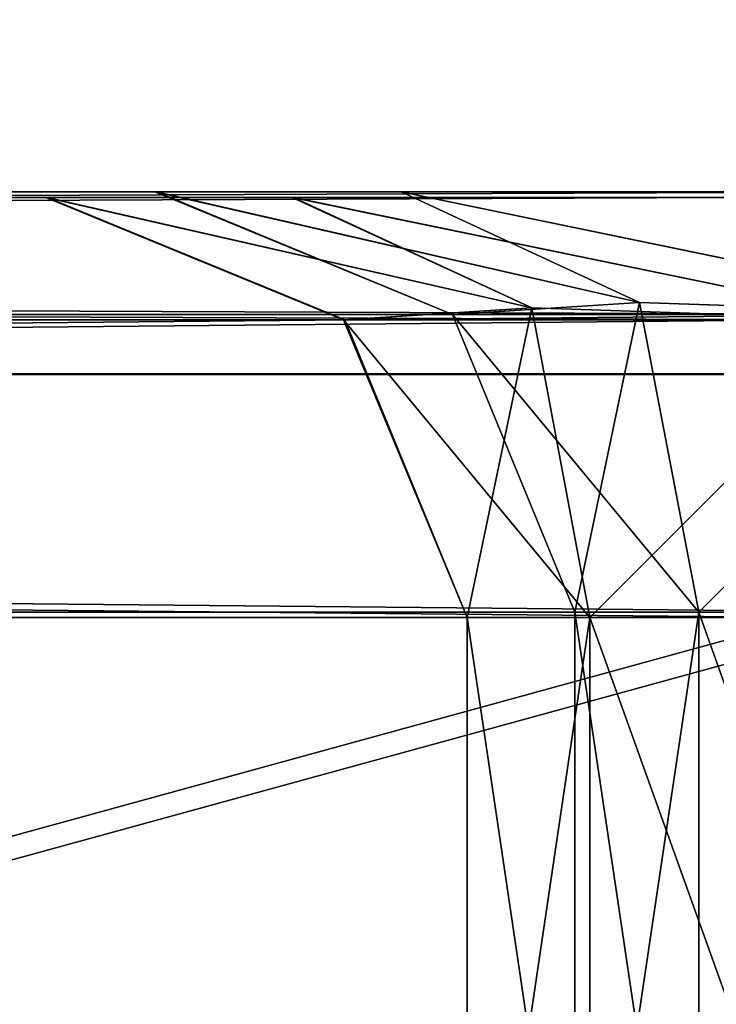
# Model space of a CAD drawing. Extents: x 0 to 48.8, y 0 to 26.9.
# Tile 147 of 256: x 2.8282 to 2.88, y 2.9181 to 2.9912. Entities that reach past the tile are written whole.
import ezdxf

# ---------------------------------------------------------------- set-up
doc = ezdxf.new("R2010")
doc.units = 0
doc.header["$MEASUREMENT"] = 0
doc.layers.get('0').update_dxf_attribs({"linetype": 'CONTINUOUS'})
for name, color, linetype in [('DOOR_FACE_LT', 251, 'CONTINUOUS'), ('DRAWER_LOWER_-_LT', 251, 'CONTINUOUS'), ('DRAWER_LOWER_FACE', 251, 'CONTINUOUS'), ('DRAWER_UPPER_-_LT', 251, 'CONTINUOUS'), ('DRAWER_UPPER_FACE', 251, 'CONTINUOUS')]:
    doc.layers.add(name, color=color, linetype=linetype)

# ---------------------------------------------------------------- blocks, each defined once
blk = doc.blocks.new('T48IT100NP_TRADECAD_DXF')
at = {"layer": 'DOOR_FACE_LT', "color": 0}
for p, q in [((2.8948, 2.9784, 83.8477), (0.5615, 2.9784, 83.8477)), ((0.5615, 2.9784, 34.5161), (2.8948, 2.9784, 34.5161)), ((0.5615, 2.9784, 34.5161), (2.8948, 2.9784, 34.5161)), ((2.8948, 2.9784, 83.8477), (0.5615, 2.9784, 83.8477)), ((2.8566, 2.9784, 36.803), (2.8383, 2.9784, 36.8471)), ((2.8383, 2.9784, 36.8471), (2.8384, 2.9784, 81.5167)), ((2.8604, 2.9693, 36.8471), (2.8383, 2.9784, 36.8471)), ((2.8566, 2.9784, 36.803), (2.8383, 2.9784, 36.8471)), ((2.8383, 2.9784, 36.8471), (2.8384, 2.9784, 81.5167)), ((2.8604, 2.9693, 36.8471), (2.8383, 2.9784, 36.8471)), ((2.8384, 2.9784, 81.5167), (2.8566, 2.9784, 81.5608)), ((2.8384, 2.9784, 81.5167), (2.8566, 2.9784, 81.5608)), ((2.8384, 2.9784, 81.5167), (2.8604, 2.9693, 81.5167)), ((2.8384, 2.9784, 81.5167), (2.8604, 2.9693, 81.5167)), ((2.9008, 2.9784, 36.7847), (2.8566, 2.9784, 36.803)), ((2.8566, 2.9784, 81.5608), (2.9008, 2.9784, 81.5792)), ((2.8743, 2.9702, 81.5431), (2.8566, 2.9784, 81.5608)), ((2.8743, 2.9702, 36.8207), (2.8566, 2.9784, 36.803)), ((2.9008, 2.9784, 36.7847), (2.8566, 2.9784, 36.803)), ((2.8566, 2.9784, 81.5608), (2.9008, 2.9784, 81.5792)), ((2.8743, 2.9702, 81.5431), (2.8566, 2.9784, 81.5608)), ((2.8743, 2.9702, 36.8207), (2.8566, 2.9784, 36.803)), ((2.8604, 2.9693, 81.5167), (2.8743, 2.9702, 81.5431)), ((2.8604, 2.9693, 81.5167), (2.8743, 2.9702, 81.5431)), ((2.8604, 2.9693, 36.8471), (2.8743, 2.9702, 36.8207)), ((2.8604, 2.9693, 36.8471), (2.8743, 2.9702, 36.8207)), ((2.9007, 2.9693, 36.8067), (2.8743, 2.9702, 36.8207)), ((2.8787, 2.9472, 81.5388), (2.8743, 2.9702, 81.5431)), ((2.8787, 2.9472, 81.5388), (2.8743, 2.9702, 81.5431)), ((2.9008, 2.9693, 81.5571), (2.8743, 2.9702, 81.5431)), ((2.9008, 2.9693, 81.5571), (2.8743, 2.9702, 81.5431)), ((2.8787, 2.9472, 36.825), (2.8743, 2.9702, 36.8207)), ((2.9007, 2.9693, 36.8067), (2.8743, 2.9702, 36.8207)), ((2.8787, 2.9472, 36.825), (2.8743, 2.9702, 36.8207)), ((0.5615, 2.9693, 34.494), (2.8948, 2.9693, 34.494)), ((0.5615, 2.9693, 83.8698), (2.8948, 2.9693, 83.8698)), ((0.5615, 2.9693, 34.494), (2.8948, 2.9693, 34.494)), ((0.5615, 2.9693, 83.8698), (2.8948, 2.9693, 83.8698)), ((2.8695, 2.9472, 81.5167), (2.8604, 2.9693, 81.5167)), ((2.8604, 2.9693, 81.5167), (2.8604, 2.9693, 36.8471)), ((2.8604, 2.9693, 36.8471), (2.8695, 2.9472, 36.8471)), ((2.8695, 2.9472, 81.5167), (2.8604, 2.9693, 81.5167)), ((2.8604, 2.9693, 36.8471), (2.8695, 2.9472, 36.8471)), ((2.8604, 2.9693, 81.5167), (2.8604, 2.9693, 36.8471)), ((0.5615, 2.9472, 83.8789), (2.8948, 2.9472, 83.8789)), ((0.5615, 2.9472, 83.8789), (2.8948, 2.9472, 83.8789)), ((0.5615, 2.9472, 34.4848), (2.8948, 2.9472, 34.4848)), ((0.5615, 2.9472, 34.4848), (2.8948, 2.9472, 34.4848)), ((2.8695, 2.8853, 81.5167), (2.8695, 2.9472, 81.5167)), ((2.8695, 2.9472, 81.5167), (2.8695, 2.9472, 36.8471)), ((2.8695, 2.9472, 36.8471), (2.8695, 2.8853, 36.8471)), ((2.8695, 2.9472, 81.5167), (2.8695, 2.9472, 36.8471)), ((2.8695, 2.9472, 81.5167), (2.8787, 2.9472, 81.5388)), ((2.8787, 2.9472, 36.825), (2.8695, 2.9472, 36.8471)), ((2.8695, 2.9472, 81.5167), (2.8787, 2.9472, 81.5388)), ((2.8695, 2.8853, 81.5167), (2.8695, 2.9472, 81.5167)), ((2.8695, 2.9472, 36.8471), (2.8695, 2.8853, 36.8471)), ((2.8787, 2.9472, 36.825), (2.8695, 2.9472, 36.8471)), ((2.9008, 2.9472, 81.5479), (2.8787, 2.9472, 81.5388)), ((2.8787, 2.9472, 81.5388), (2.8787, 2.8853, 81.5388)), ((2.8787, 2.8853, 36.825), (2.8787, 2.9472, 36.825)), ((2.8787, 2.9472, 36.825), (2.9008, 2.9472, 36.8159)), ((2.9008, 2.9472, 81.5479), (2.8787, 2.9472, 81.5388)), ((2.8787, 2.9472, 36.825), (2.9008, 2.9472, 36.8159)), ((2.8787, 2.9472, 81.5388), (2.8787, 2.8853, 81.5388)), ((2.8787, 2.8853, 36.825), (2.8787, 2.9472, 36.825))]:
    blk.add_line(p, q, dxfattribs=at)
at = {"layer": 'DRAWER_LOWER_-_LT', "color": 0}
for p, q in [((23.6523, 2.9641, 7.6722), (1.2026, 2.9649, 7.6721)), ((23.6523, 2.9641, 7.6722), (1.2026, 2.9649, 7.6721)), ((1.2027, 2.9649, 23.7314), (23.6523, 2.9649, 23.7366)), ((1.2027, 2.9649, 23.7314), (23.6523, 2.9649, 23.7366))]:
    blk.add_line(p, q, dxfattribs=at)
at = {"layer": 'DRAWER_LOWER_FACE', "color": 0}
for p, q in [((2.8868, 2.978, 23.7304), (0.5617, 2.978, 23.7304)), ((0.5617, 2.978, 4.0406), (2.8868, 2.978, 4.0406)), ((0.5617, 2.978, 4.0406), (2.8868, 2.978, 4.0406)), ((2.8868, 2.978, 23.7304), (0.5617, 2.978, 23.7304)), ((2.8485, 2.978, 6.3275), (2.8302, 2.978, 6.3716)), ((2.8302, 2.978, 6.3716), (2.8303, 2.978, 21.3994)), ((2.8523, 2.9689, 6.3716), (2.8302, 2.978, 6.3716)), ((2.8485, 2.978, 6.3275), (2.8302, 2.978, 6.3716)), ((2.8302, 2.978, 6.3716), (2.8303, 2.978, 21.3994)), ((2.8523, 2.9689, 6.3716), (2.8302, 2.978, 6.3716)), ((2.8303, 2.978, 21.3994), (2.8486, 2.978, 21.4435)), ((2.8303, 2.978, 21.3994), (2.8486, 2.978, 21.4435)), ((2.8303, 2.978, 21.3994), (2.8524, 2.9689, 21.3994)), ((2.8303, 2.978, 21.3994), (2.8524, 2.9689, 21.3994)), ((2.8927, 2.978, 6.3092), (2.8485, 2.978, 6.3275)), ((2.8663, 2.9698, 6.3452), (2.8485, 2.978, 6.3275)), ((2.8927, 2.978, 6.3092), (2.8485, 2.978, 6.3275)), ((2.8663, 2.9698, 6.3452), (2.8485, 2.978, 6.3275)), ((2.8486, 2.978, 21.4435), (2.8927, 2.978, 21.4619)), ((2.8663, 2.9698, 21.4258), (2.8486, 2.978, 21.4435)), ((2.8486, 2.978, 21.4435), (2.8927, 2.978, 21.4619)), ((2.8663, 2.9698, 21.4258), (2.8486, 2.978, 21.4435)), ((2.8523, 2.9689, 6.3716), (2.8663, 2.9698, 6.3452)), ((2.8523, 2.9689, 6.3716), (2.8663, 2.9698, 6.3452)), ((2.8524, 2.9689, 21.3994), (2.8663, 2.9698, 21.4258)), ((2.8524, 2.9689, 21.3994), (2.8663, 2.9698, 21.4258)), ((2.8927, 2.9689, 6.3313), (2.8663, 2.9698, 6.3452)), ((2.8706, 2.9468, 21.4214), (2.8663, 2.9698, 21.4258)), ((2.8706, 2.9468, 21.4214), (2.8663, 2.9698, 21.4258)), ((2.8927, 2.9689, 21.4398), (2.8663, 2.9698, 21.4258)), ((2.8927, 2.9689, 21.4398), (2.8663, 2.9698, 21.4258)), ((2.8706, 2.9468, 6.3495), (2.8663, 2.9698, 6.3452)), ((2.8927, 2.9689, 6.3313), (2.8663, 2.9698, 6.3452)), ((2.8706, 2.9468, 6.3495), (2.8663, 2.9698, 6.3452)), ((0.5617, 2.9689, 4.0185), (2.8868, 2.9689, 4.0185)), ((0.5617, 2.9689, 23.7525), (2.8868, 2.9689, 23.7525)), ((0.5617, 2.9689, 4.0185), (2.8868, 2.9689, 4.0185)), ((0.5617, 2.9689, 23.7525), (2.8868, 2.9689, 23.7525)), ((2.8524, 2.9689, 21.3994), (2.8523, 2.9689, 6.3716)), ((2.8523, 2.9689, 6.3716), (2.8615, 2.9468, 6.3716)), ((2.8523, 2.9689, 6.3716), (2.8615, 2.9468, 6.3716)), ((2.8524, 2.9689, 21.3994), (2.8523, 2.9689, 6.3716)), ((2.8615, 2.9468, 21.3994), (2.8524, 2.9689, 21.3994)), ((2.8615, 2.9468, 21.3994), (2.8524, 2.9689, 21.3994)), ((0.5617, 2.9468, 23.7616), (2.8868, 2.9468, 23.7616)), ((0.5617, 2.9468, 23.7616), (2.8868, 2.9468, 23.7616)), ((0.5617, 2.9468, 4.0094), (2.8868, 2.9468, 4.0094)), ((0.5617, 2.9468, 4.0094), (2.8868, 2.9468, 4.0094)), ((2.8615, 2.8853, 21.3994), (2.8615, 2.9468, 21.3994)), ((2.8615, 2.9468, 21.3994), (2.8615, 2.9468, 6.3716)), ((2.8615, 2.9468, 6.3716), (2.8615, 2.8853, 6.3716)), ((2.8615, 2.9468, 21.3994), (2.8615, 2.9468, 6.3716)), ((2.8615, 2.9468, 21.3994), (2.8706, 2.9468, 21.4214)), ((2.8706, 2.9468, 6.3495), (2.8615, 2.9468, 6.3716)), ((2.8615, 2.9468, 21.3994), (2.8706, 2.9468, 21.4214)), ((2.8615, 2.8853, 21.3994), (2.8615, 2.9468, 21.3994)), ((2.8615, 2.9468, 6.3716), (2.8615, 2.8853, 6.3716)), ((2.8706, 2.9468, 6.3495), (2.8615, 2.9468, 6.3716)), ((2.8927, 2.9468, 21.4306), (2.8706, 2.9468, 21.4214)), ((2.8706, 2.9468, 21.4214), (2.8706, 2.8853, 21.4214)), ((2.8706, 2.8853, 6.3495), (2.8706, 2.9468, 6.3495)), ((2.8706, 2.9468, 6.3495), (2.8927, 2.9468, 6.3404)), ((2.8927, 2.9468, 21.4306), (2.8706, 2.9468, 21.4214)), ((2.8706, 2.9468, 6.3495), (2.8927, 2.9468, 6.3404)), ((2.8706, 2.9468, 21.4214), (2.8706, 2.8853, 21.4214)), ((2.8706, 2.8853, 6.3495), (2.8706, 2.9468, 6.3495))]:
    blk.add_line(p, q, dxfattribs=at)
at = {"layer": 'DRAWER_UPPER_-_LT', "color": 0}
for p, q in [((23.6523, 2.9641, 24.1244), (1.2026, 2.9649, 24.1242)), ((23.6523, 2.9641, 24.1244), (1.2026, 2.9649, 24.1242)), ((1.2027, 2.9649, 34.3112), (23.6523, 2.9649, 34.3164)), ((1.2027, 2.9649, 34.3112), (23.6523, 2.9649, 34.3164))]:
    blk.add_line(p, q, dxfattribs=at)
at = {"layer": 'DRAWER_UPPER_FACE', "color": 0}
for p, q in [((2.8868, 2.978, 34.3198), (0.5617, 2.978, 34.3198)), ((0.5617, 2.978, 23.9417), (2.8868, 2.978, 23.9417)), ((0.5617, 2.978, 23.9417), (2.8868, 2.978, 23.9417)), ((2.8868, 2.978, 34.3198), (0.5617, 2.978, 34.3198)), ((2.8485, 2.978, 26.2285), (2.8302, 2.978, 26.2727)), ((2.8302, 2.978, 26.2727), (2.8303, 2.978, 31.9888)), ((2.8523, 2.9689, 26.2727), (2.8302, 2.978, 26.2727)), ((2.8485, 2.978, 26.2285), (2.8302, 2.978, 26.2727)), ((2.8302, 2.978, 26.2727), (2.8303, 2.978, 31.9888)), ((2.8523, 2.9689, 26.2727), (2.8302, 2.978, 26.2727)), ((2.8303, 2.978, 31.9888), (2.8486, 2.978, 32.033)), ((2.8303, 2.978, 31.9888), (2.8486, 2.978, 32.033)), ((2.8303, 2.978, 31.9888), (2.8524, 2.9689, 31.9888)), ((2.8303, 2.978, 31.9888), (2.8524, 2.9689, 31.9888)), ((2.8927, 2.978, 26.2103), (2.8485, 2.978, 26.2285)), ((2.8663, 2.9698, 26.2462), (2.8485, 2.978, 26.2285)), ((2.8927, 2.978, 26.2103), (2.8485, 2.978, 26.2285)), ((2.8663, 2.9698, 26.2462), (2.8485, 2.978, 26.2285)), ((2.8486, 2.978, 32.033), (2.8927, 2.978, 32.0513)), ((2.8663, 2.9698, 32.0152), (2.8486, 2.978, 32.033)), ((2.8486, 2.978, 32.033), (2.8927, 2.978, 32.0513)), ((2.8663, 2.9698, 32.0152), (2.8486, 2.978, 32.033)), ((2.8523, 2.9689, 26.2727), (2.8663, 2.9698, 26.2462)), ((2.8523, 2.9689, 26.2727), (2.8663, 2.9698, 26.2462)), ((2.8524, 2.9689, 31.9888), (2.8663, 2.9698, 32.0152)), ((2.8524, 2.9689, 31.9888), (2.8663, 2.9698, 32.0152)), ((2.8927, 2.9689, 26.2323), (2.8663, 2.9698, 26.2462)), ((2.8706, 2.9468, 32.0109), (2.8663, 2.9698, 32.0152)), ((2.8706, 2.9468, 32.0109), (2.8663, 2.9698, 32.0152)), ((2.8927, 2.9689, 32.0292), (2.8663, 2.9698, 32.0152)), ((2.8927, 2.9689, 32.0292), (2.8663, 2.9698, 32.0152)), ((2.8706, 2.9468, 26.2506), (2.8663, 2.9698, 26.2462)), ((2.8927, 2.9689, 26.2323), (2.8663, 2.9698, 26.2462)), ((2.8706, 2.9468, 26.2506), (2.8663, 2.9698, 26.2462)), ((0.5617, 2.9689, 23.9196), (2.8868, 2.9689, 23.9196)), ((0.5617, 2.9689, 34.3419), (2.8868, 2.9689, 34.3419)), ((0.5617, 2.9689, 23.9196), (2.8868, 2.9689, 23.9196)), ((0.5617, 2.9689, 34.3419), (2.8868, 2.9689, 34.3419)), ((2.8524, 2.9689, 31.9888), (2.8523, 2.9689, 26.2727)), ((2.8523, 2.9689, 26.2727), (2.8615, 2.9468, 26.2727)), ((2.8523, 2.9689, 26.2727), (2.8615, 2.9468, 26.2727)), ((2.8524, 2.9689, 31.9888), (2.8523, 2.9689, 26.2727)), ((2.8615, 2.9468, 31.9888), (2.8524, 2.9689, 31.9888)), ((2.8615, 2.9468, 31.9888), (2.8524, 2.9689, 31.9888)), ((0.5617, 2.9468, 34.351), (2.8868, 2.9468, 34.351)), ((0.5617, 2.9468, 34.351), (2.8868, 2.9468, 34.351)), ((0.5617, 2.9468, 23.9104), (2.8868, 2.9468, 23.9104)), ((0.5617, 2.9468, 23.9104), (2.8868, 2.9468, 23.9104)), ((2.8615, 2.8853, 31.9888), (2.8615, 2.9468, 31.9888)), ((2.8615, 2.9468, 31.9888), (2.8615, 2.9468, 26.2727)), ((2.8615, 2.9468, 26.2727), (2.8615, 2.8853, 26.2727)), ((2.8615, 2.9468, 31.9888), (2.8615, 2.9468, 26.2727)), ((2.8615, 2.9468, 31.9888), (2.8706, 2.9468, 32.0109)), ((2.8706, 2.9468, 26.2506), (2.8615, 2.9468, 26.2727)), ((2.8615, 2.9468, 31.9888), (2.8706, 2.9468, 32.0109)), ((2.8615, 2.8853, 31.9888), (2.8615, 2.9468, 31.9888)), ((2.8615, 2.9468, 26.2727), (2.8615, 2.8853, 26.2727)), ((2.8706, 2.9468, 26.2506), (2.8615, 2.9468, 26.2727)), ((2.8927, 2.9468, 32.02), (2.8706, 2.9468, 32.0109)), ((2.8706, 2.9468, 32.0109), (2.8706, 2.8853, 32.0109)), ((2.8706, 2.8853, 26.2506), (2.8706, 2.9468, 26.2506)), ((2.8706, 2.9468, 26.2506), (2.8927, 2.9468, 26.2414)), ((2.8927, 2.9468, 32.02), (2.8706, 2.9468, 32.0109)), ((2.8706, 2.9468, 26.2506), (2.8927, 2.9468, 26.2414)), ((2.8706, 2.9468, 32.0109), (2.8706, 2.8853, 32.0109)), ((2.8706, 2.8853, 26.2506), (2.8706, 2.9468, 26.2506))]:
    blk.add_line(p, q, dxfattribs=at)
at = {"layer": 'DOOR_FACE_LT', "color": 251}
mesh = blk.add_polyface(dxfattribs=at)
corners = [(2.9008, 2.9784, 36.7847), (0.5615, 2.9784, 34.5161), (2.8948, 2.9784, 34.5161), (2.8566, 2.9784, 36.803), (2.8383, 2.9784, 36.8471), (0.5615, 2.9784, 83.8477), (2.8384, 2.9784, 81.5167), (2.8566, 2.9784, 81.5608), (2.9008, 2.9784, 81.5792), (2.8948, 2.9784, 83.8477)]
mesh.append_faces([[corners[k] for k in face] for face in [(0, 1, 2), (5, 8, 9)]], dxfattribs={"vtx0": -1, "color": 251})
mesh.append_faces([[corners[k] for k in face] for face in [(1, 4, 5)]], dxfattribs={"vtx0": -1, "vtx1": -1, "color": 251})
mesh.append_faces([[corners[k] for k in face] for face in [(1, 0, 3), (1, 3, 4), (5, 4, 6), (5, 6, 7), (5, 7, 8)]], dxfattribs={"vtx0": -1, "vtx2": -1, "color": 251})
mesh = blk.add_polyface(dxfattribs=at)
corners = [(2.8948, 2.9784, 34.5161), (0.5615, 2.9693, 34.494), (2.8948, 2.9693, 34.494), (0.5615, 2.9784, 34.5161)]
mesh.append_faces([[corners[k] for k in face] for face in [(0, 1, 2), (1, 0, 3)]], dxfattribs={"vtx0": -1, "color": 251})
mesh = blk.add_polyface(dxfattribs=at)
corners = [(2.8948, 2.9693, 83.8698), (0.5615, 2.9784, 83.8477), (2.8948, 2.9784, 83.8477), (0.5615, 2.9693, 83.8698)]
mesh.append_faces([[corners[k] for k in face] for face in [(0, 1, 2), (1, 0, 3)]], dxfattribs={"vtx0": -1, "color": 251})
mesh = blk.add_polyface(dxfattribs=at)
corners = [(2.8743, 2.9702, 36.8207), (2.8383, 2.9784, 36.8471), (2.8566, 2.9784, 36.803), (2.8604, 2.9693, 36.8471)]
mesh.append_faces([[corners[k] for k in face] for face in [(0, 1, 2), (1, 0, 3)]], dxfattribs={"vtx0": -1, "color": 251})
mesh = blk.add_polyface(dxfattribs=at)
corners = [(2.8604, 2.9693, 81.5167), (2.8383, 2.9784, 36.8471), (2.8604, 2.9693, 36.8471), (2.8384, 2.9784, 81.5167)]
mesh.append_faces([[corners[k] for k in face] for face in [(0, 1, 2), (1, 0, 3)]], dxfattribs={"vtx0": -1, "color": 251})
mesh = blk.add_polyface(dxfattribs=at)
corners = [(2.8743, 2.9702, 81.5431), (2.8384, 2.9784, 81.5167), (2.8604, 2.9693, 81.5167), (2.8566, 2.9784, 81.5608)]
mesh.append_faces([[corners[k] for k in face] for face in [(0, 1, 2), (1, 0, 3)]], dxfattribs={"vtx0": -1, "color": 251})
mesh = blk.add_polyface(dxfattribs=at)
corners = [(2.9007, 2.9693, 36.8067), (2.8566, 2.9784, 36.803), (2.9008, 2.9784, 36.7847), (2.8743, 2.9702, 36.8207)]
mesh.append_faces([[corners[k] for k in face] for face in [(0, 1, 2), (1, 0, 3)]], dxfattribs={"vtx0": -1, "color": 251})
mesh = blk.add_polyface(dxfattribs=at)
corners = [(2.9008, 2.9693, 81.5571), (2.8566, 2.9784, 81.5608), (2.8743, 2.9702, 81.5431), (2.9008, 2.9784, 81.5792)]
mesh.append_faces([[corners[k] for k in face] for face in [(0, 1, 2), (1, 0, 3)]], dxfattribs={"vtx0": -1, "color": 251})
mesh = blk.add_polyface(dxfattribs=at)
corners = [(2.8743, 2.9702, 81.5431), (2.8695, 2.9472, 81.5167), (2.8787, 2.9472, 81.5388), (2.8604, 2.9693, 81.5167)]
mesh.append_faces([[corners[k] for k in face] for face in [(0, 1, 2), (1, 0, 3)]], dxfattribs={"vtx0": -1, "color": 251})
mesh = blk.add_polyface(dxfattribs=at)
corners = [(2.8604, 2.9693, 36.8471), (2.8787, 2.9472, 36.825), (2.8695, 2.9472, 36.8471), (2.8743, 2.9702, 36.8207)]
mesh.append_faces([[corners[k] for k in face] for face in [(0, 1, 2), (1, 0, 3)]], dxfattribs={"vtx0": -1, "color": 251})
mesh = blk.add_polyface(dxfattribs=at)
corners = [(2.8787, 2.9472, 81.5388), (2.9008, 2.9693, 81.5571), (2.8743, 2.9702, 81.5431), (2.9008, 2.9472, 81.5479)]
mesh.append_faces([[corners[k] for k in face] for face in [(0, 1, 2), (1, 0, 3)]], dxfattribs={"vtx0": -1, "color": 251})
mesh = blk.add_polyface(dxfattribs=at)
corners = [(2.9007, 2.9693, 36.8067), (2.8787, 2.9472, 36.825), (2.8743, 2.9702, 36.8207), (2.9008, 2.9472, 36.8159)]
mesh.append_faces([[corners[k] for k in face] for face in [(0, 1, 2), (1, 0, 3)]], dxfattribs={"vtx0": -1, "color": 251})
mesh = blk.add_polyface(dxfattribs=at)
corners = [(2.8948, 2.9693, 83.8698), (0.5615, 2.9472, 83.8789), (0.5615, 2.9693, 83.8698), (2.8948, 2.9472, 83.8789)]
mesh.append_faces([[corners[k] for k in face] for face in [(0, 1, 2), (1, 0, 3)]], dxfattribs={"vtx0": -1, "color": 251})
mesh = blk.add_polyface(dxfattribs=at)
corners = [(2.8948, 2.9472, 34.4848), (0.5615, 2.9693, 34.494), (0.5615, 2.9472, 34.4848), (2.8948, 2.9693, 34.494)]
mesh.append_faces([[corners[k] for k in face] for face in [(0, 1, 2), (1, 0, 3)]], dxfattribs={"vtx0": -1, "color": 251})
mesh = blk.add_polyface(dxfattribs=at)
corners = [(2.8604, 2.9693, 81.5167), (2.8695, 2.9472, 36.8471), (2.8695, 2.9472, 81.5167), (2.8604, 2.9693, 36.8471)]
mesh.append_faces([[corners[k] for k in face] for face in [(0, 1, 2), (1, 0, 3)]], dxfattribs={"vtx0": -1, "color": 251})
mesh = blk.add_polyface(dxfattribs=at)
corners = [(2.8948, 2.9472, 83.8789), (0.5615, 2.3076, 83.8789), (0.5615, 2.9472, 83.8789), (2.8948, 2.3076, 83.8789)]
mesh.append_faces([[corners[k] for k in face] for face in [(0, 1, 2), (1, 0, 3)]], dxfattribs={"vtx0": -1, "color": 251})
mesh = blk.add_polyface(dxfattribs=at)
corners = [(2.8948, 2.3076, 34.4848), (0.5615, 2.9472, 34.4848), (0.5615, 2.3076, 34.4848), (2.8948, 2.9472, 34.4848)]
mesh.append_faces([[corners[k] for k in face] for face in [(0, 1, 2), (1, 0, 3)]], dxfattribs={"vtx0": -1, "color": 251})
mesh = blk.add_polyface(dxfattribs=at)
corners = [(2.8695, 2.9472, 81.5167), (2.8695, 2.8853, 36.8471), (2.8695, 2.8853, 81.5167), (2.8695, 2.9472, 36.8471)]
mesh.append_faces([[corners[k] for k in face] for face in [(0, 1, 2), (1, 0, 3)]], dxfattribs={"vtx0": -1, "color": 251})
mesh = blk.add_polyface(dxfattribs=at)
corners = [(2.8787, 2.9472, 81.5388), (2.8695, 2.8853, 81.5167), (2.8787, 2.8853, 81.5388), (2.8695, 2.9472, 81.5167)]
mesh.append_faces([[corners[k] for k in face] for face in [(0, 1, 2), (1, 0, 3)]], dxfattribs={"vtx0": -1, "color": 251})
mesh = blk.add_polyface(dxfattribs=at)
corners = [(2.8695, 2.9472, 36.8471), (2.8787, 2.8853, 36.825), (2.8695, 2.8853, 36.8471), (2.8787, 2.9472, 36.825)]
mesh.append_faces([[corners[k] for k in face] for face in [(0, 1, 2), (1, 0, 3)]], dxfattribs={"vtx0": -1, "color": 251})
mesh = blk.add_polyface(dxfattribs=at)
corners = [(2.9008, 2.8853, 81.5479), (2.8787, 2.9472, 81.5388), (2.8787, 2.8853, 81.5388), (2.9008, 2.9472, 81.5479)]
mesh.append_faces([[corners[k] for k in face] for face in [(0, 1, 2), (1, 0, 3)]], dxfattribs={"vtx0": -1, "color": 251})
mesh = blk.add_polyface(dxfattribs=at)
corners = [(2.9008, 2.9472, 36.8159), (2.8787, 2.8853, 36.825), (2.8787, 2.9472, 36.825), (2.9008, 2.8853, 36.8159)]
mesh.append_faces([[corners[k] for k in face] for face in [(0, 1, 2), (1, 0, 3)]], dxfattribs={"vtx0": -1, "color": 251})
at = {"layer": 'DRAWER_LOWER_-_LT', "color": 251}
mesh = blk.add_polyface(dxfattribs=at)
corners = [(23.6523, 2.9641, 7.6722), (1.2026, 4.7137, 7.6721), (1.2026, 2.9649, 7.6721), (23.6523, 4.7137, 7.6722)]
mesh.append_faces([[corners[k] for k in face] for face in [(0, 1, 2), (1, 0, 3)]], dxfattribs={"vtx0": -1, "color": 251})
mesh = blk.add_polyface(dxfattribs=at)
corners = [(23.6523, 4.7137, 23.7366), (1.2027, 2.9649, 23.7314), (1.2027, 4.7137, 23.7314), (23.6523, 2.9649, 23.7366)]
mesh.append_faces([[corners[k] for k in face] for face in [(0, 1, 2), (1, 0, 3)]], dxfattribs={"vtx0": -1, "color": 251})
mesh = blk.add_polyface(dxfattribs=at)
corners = [(1.2027, 2.9649, 23.7314), (23.6523, 2.9641, 7.6722), (1.2026, 2.9649, 7.6721), (23.6523, 2.9649, 23.7366)]
mesh.append_faces([[corners[k] for k in face] for face in [(0, 1, 2), (1, 0, 3)]], dxfattribs={"vtx0": -1, "color": 251})
at = {"layer": 'DRAWER_LOWER_FACE', "color": 251}
mesh = blk.add_polyface(dxfattribs=at)
corners = [(2.8927, 2.978, 6.3092), (0.5617, 2.978, 4.0406), (2.8868, 2.978, 4.0406), (2.8485, 2.978, 6.3275), (2.8302, 2.978, 6.3716), (0.5617, 2.978, 23.7304), (2.8303, 2.978, 21.3994), (2.8486, 2.978, 21.4435), (2.8927, 2.978, 21.4619), (2.8868, 2.978, 23.7304)]
mesh.append_faces([[corners[k] for k in face] for face in [(0, 1, 2), (5, 8, 9)]], dxfattribs={"vtx0": -1, "color": 251})
mesh.append_faces([[corners[k] for k in face] for face in [(1, 4, 5)]], dxfattribs={"vtx0": -1, "vtx1": -1, "color": 251})
mesh.append_faces([[corners[k] for k in face] for face in [(1, 0, 3), (1, 3, 4), (5, 4, 6), (5, 6, 7), (5, 7, 8)]], dxfattribs={"vtx0": -1, "vtx2": -1, "color": 251})
mesh = blk.add_polyface(dxfattribs=at)
corners = [(2.8868, 2.978, 4.0406), (0.5617, 2.9689, 4.0185), (2.8868, 2.9689, 4.0185), (0.5617, 2.978, 4.0406)]
mesh.append_faces([[corners[k] for k in face] for face in [(0, 1, 2), (1, 0, 3)]], dxfattribs={"vtx0": -1, "color": 251})
mesh = blk.add_polyface(dxfattribs=at)
corners = [(2.8868, 2.9689, 23.7525), (0.5617, 2.978, 23.7304), (2.8868, 2.978, 23.7304), (0.5617, 2.9689, 23.7525)]
mesh.append_faces([[corners[k] for k in face] for face in [(0, 1, 2), (1, 0, 3)]], dxfattribs={"vtx0": -1, "color": 251})
mesh = blk.add_polyface(dxfattribs=at)
corners = [(2.8663, 2.9698, 6.3452), (2.8302, 2.978, 6.3716), (2.8485, 2.978, 6.3275), (2.8523, 2.9689, 6.3716)]
mesh.append_faces([[corners[k] for k in face] for face in [(0, 1, 2), (1, 0, 3)]], dxfattribs={"vtx0": -1, "color": 251})
mesh = blk.add_polyface(dxfattribs=at)
corners = [(2.8524, 2.9689, 21.3994), (2.8302, 2.978, 6.3716), (2.8523, 2.9689, 6.3716), (2.8303, 2.978, 21.3994)]
mesh.append_faces([[corners[k] for k in face] for face in [(0, 1, 2), (1, 0, 3)]], dxfattribs={"vtx0": -1, "color": 251})
mesh = blk.add_polyface(dxfattribs=at)
corners = [(2.8663, 2.9698, 21.4258), (2.8303, 2.978, 21.3994), (2.8524, 2.9689, 21.3994), (2.8486, 2.978, 21.4435)]
mesh.append_faces([[corners[k] for k in face] for face in [(0, 1, 2), (1, 0, 3)]], dxfattribs={"vtx0": -1, "color": 251})
mesh = blk.add_polyface(dxfattribs=at)
corners = [(2.8927, 2.9689, 6.3313), (2.8485, 2.978, 6.3275), (2.8927, 2.978, 6.3092), (2.8663, 2.9698, 6.3452)]
mesh.append_faces([[corners[k] for k in face] for face in [(0, 1, 2), (1, 0, 3)]], dxfattribs={"vtx0": -1, "color": 251})
mesh = blk.add_polyface(dxfattribs=at)
corners = [(2.8927, 2.9689, 21.4398), (2.8486, 2.978, 21.4435), (2.8663, 2.9698, 21.4258), (2.8927, 2.978, 21.4619)]
mesh.append_faces([[corners[k] for k in face] for face in [(0, 1, 2), (1, 0, 3)]], dxfattribs={"vtx0": -1, "color": 251})
mesh = blk.add_polyface(dxfattribs=at)
corners = [(2.8523, 2.9689, 6.3716), (2.8706, 2.9468, 6.3495), (2.8615, 2.9468, 6.3716), (2.8663, 2.9698, 6.3452)]
mesh.append_faces([[corners[k] for k in face] for face in [(0, 1, 2), (1, 0, 3)]], dxfattribs={"vtx0": -1, "color": 251})
mesh = blk.add_polyface(dxfattribs=at)
corners = [(2.8663, 2.9698, 21.4258), (2.8615, 2.9468, 21.3994), (2.8706, 2.9468, 21.4214), (2.8524, 2.9689, 21.3994)]
mesh.append_faces([[corners[k] for k in face] for face in [(0, 1, 2), (1, 0, 3)]], dxfattribs={"vtx0": -1, "color": 251})
mesh = blk.add_polyface(dxfattribs=at)
corners = [(2.8706, 2.9468, 21.4214), (2.8927, 2.9689, 21.4398), (2.8663, 2.9698, 21.4258), (2.8927, 2.9468, 21.4306)]
mesh.append_faces([[corners[k] for k in face] for face in [(0, 1, 2), (1, 0, 3)]], dxfattribs={"vtx0": -1, "color": 251})
mesh = blk.add_polyface(dxfattribs=at)
corners = [(2.8927, 2.9689, 6.3313), (2.8706, 2.9468, 6.3495), (2.8663, 2.9698, 6.3452), (2.8927, 2.9468, 6.3404)]
mesh.append_faces([[corners[k] for k in face] for face in [(0, 1, 2), (1, 0, 3)]], dxfattribs={"vtx0": -1, "color": 251})
mesh = blk.add_polyface(dxfattribs=at)
corners = [(2.8868, 2.9689, 23.7525), (0.5617, 2.9468, 23.7616), (0.5617, 2.9689, 23.7525), (2.8868, 2.9468, 23.7616)]
mesh.append_faces([[corners[k] for k in face] for face in [(0, 1, 2), (1, 0, 3)]], dxfattribs={"vtx0": -1, "color": 251})
mesh = blk.add_polyface(dxfattribs=at)
corners = [(2.8868, 2.9468, 4.0094), (0.5617, 2.9689, 4.0185), (0.5617, 2.9468, 4.0094), (2.8868, 2.9689, 4.0185)]
mesh.append_faces([[corners[k] for k in face] for face in [(0, 1, 2), (1, 0, 3)]], dxfattribs={"vtx0": -1, "color": 251})
mesh = blk.add_polyface(dxfattribs=at)
corners = [(2.8524, 2.9689, 21.3994), (2.8615, 2.9468, 6.3716), (2.8615, 2.9468, 21.3994), (2.8523, 2.9689, 6.3716)]
mesh.append_faces([[corners[k] for k in face] for face in [(0, 1, 2), (1, 0, 3)]], dxfattribs={"vtx0": -1, "color": 251})
mesh = blk.add_polyface(dxfattribs=at)
corners = [(2.8868, 2.9468, 23.7616), (0.5617, 2.3076, 23.7616), (0.5617, 2.9468, 23.7616), (2.8868, 2.3076, 23.7616)]
mesh.append_faces([[corners[k] for k in face] for face in [(0, 1, 2), (1, 0, 3)]], dxfattribs={"vtx0": -1, "color": 251})
mesh = blk.add_polyface(dxfattribs=at)
corners = [(2.8868, 2.3076, 4.0094), (0.5617, 2.9468, 4.0094), (0.5617, 2.3076, 4.0094), (2.8868, 2.9468, 4.0094)]
mesh.append_faces([[corners[k] for k in face] for face in [(0, 1, 2), (1, 0, 3)]], dxfattribs={"vtx0": -1, "color": 251})
mesh = blk.add_polyface(dxfattribs=at)
corners = [(2.8615, 2.9468, 21.3994), (2.8615, 2.8853, 6.3716), (2.8615, 2.8853, 21.3994), (2.8615, 2.9468, 6.3716)]
mesh.append_faces([[corners[k] for k in face] for face in [(0, 1, 2), (1, 0, 3)]], dxfattribs={"vtx0": -1, "color": 251})
mesh = blk.add_polyface(dxfattribs=at)
corners = [(2.8706, 2.9468, 21.4214), (2.8615, 2.8853, 21.3994), (2.8706, 2.8853, 21.4214), (2.8615, 2.9468, 21.3994)]
mesh.append_faces([[corners[k] for k in face] for face in [(0, 1, 2), (1, 0, 3)]], dxfattribs={"vtx0": -1, "color": 251})
mesh = blk.add_polyface(dxfattribs=at)
corners = [(2.8615, 2.9468, 6.3716), (2.8706, 2.8853, 6.3495), (2.8615, 2.8853, 6.3716), (2.8706, 2.9468, 6.3495)]
mesh.append_faces([[corners[k] for k in face] for face in [(0, 1, 2), (1, 0, 3)]], dxfattribs={"vtx0": -1, "color": 251})
mesh = blk.add_polyface(dxfattribs=at)
corners = [(2.8927, 2.8853, 21.4306), (2.8706, 2.9468, 21.4214), (2.8706, 2.8853, 21.4214), (2.8927, 2.9468, 21.4306)]
mesh.append_faces([[corners[k] for k in face] for face in [(0, 1, 2), (1, 0, 3)]], dxfattribs={"vtx0": -1, "color": 251})
mesh = blk.add_polyface(dxfattribs=at)
corners = [(2.8927, 2.9468, 6.3404), (2.8706, 2.8853, 6.3495), (2.8706, 2.9468, 6.3495), (2.8927, 2.8853, 6.3404)]
mesh.append_faces([[corners[k] for k in face] for face in [(0, 1, 2), (1, 0, 3)]], dxfattribs={"vtx0": -1, "color": 251})
at = {"layer": 'DRAWER_UPPER_-_LT', "color": 251}
mesh = blk.add_polyface(dxfattribs=at)
corners = [(23.6523, 2.9641, 24.1244), (1.2026, 4.7137, 24.1242), (1.2026, 2.9649, 24.1242), (23.6523, 4.7137, 24.1244)]
mesh.append_faces([[corners[k] for k in face] for face in [(0, 1, 2), (1, 0, 3)]], dxfattribs={"vtx0": -1, "color": 251})
mesh = blk.add_polyface(dxfattribs=at)
corners = [(23.6523, 4.7137, 34.3164), (1.2027, 2.9649, 34.3112), (1.2027, 4.7137, 34.3112), (23.6523, 2.9649, 34.3164)]
mesh.append_faces([[corners[k] for k in face] for face in [(0, 1, 2), (1, 0, 3)]], dxfattribs={"vtx0": -1, "color": 251})
mesh = blk.add_polyface(dxfattribs=at)
corners = [(1.2027, 2.9649, 34.3112), (23.6523, 2.9641, 24.1244), (1.2026, 2.9649, 24.1242), (23.6523, 2.9649, 34.3164)]
mesh.append_faces([[corners[k] for k in face] for face in [(0, 1, 2), (1, 0, 3)]], dxfattribs={"vtx0": -1, "color": 251})
at = {"layer": 'DRAWER_UPPER_FACE', "color": 251}
mesh = blk.add_polyface(dxfattribs=at)
corners = [(2.8927, 2.978, 26.2103), (0.5617, 2.978, 23.9417), (2.8868, 2.978, 23.9417), (2.8485, 2.978, 26.2285), (2.8302, 2.978, 26.2727), (0.5617, 2.978, 34.3198), (2.8303, 2.978, 31.9888), (2.8486, 2.978, 32.033), (2.8927, 2.978, 32.0513), (2.8868, 2.978, 34.3198)]
mesh.append_faces([[corners[k] for k in face] for face in [(0, 1, 2), (5, 8, 9)]], dxfattribs={"vtx0": -1, "color": 251})
mesh.append_faces([[corners[k] for k in face] for face in [(1, 4, 5)]], dxfattribs={"vtx0": -1, "vtx1": -1, "color": 251})
mesh.append_faces([[corners[k] for k in face] for face in [(1, 0, 3), (1, 3, 4), (5, 4, 6), (5, 6, 7), (5, 7, 8)]], dxfattribs={"vtx0": -1, "vtx2": -1, "color": 251})
mesh = blk.add_polyface(dxfattribs=at)
corners = [(2.8868, 2.978, 23.9417), (0.5617, 2.9689, 23.9196), (2.8868, 2.9689, 23.9196), (0.5617, 2.978, 23.9417)]
mesh.append_faces([[corners[k] for k in face] for face in [(0, 1, 2), (1, 0, 3)]], dxfattribs={"vtx0": -1, "color": 251})
mesh = blk.add_polyface(dxfattribs=at)
corners = [(2.8868, 2.9689, 34.3419), (0.5617, 2.978, 34.3198), (2.8868, 2.978, 34.3198), (0.5617, 2.9689, 34.3419)]
mesh.append_faces([[corners[k] for k in face] for face in [(0, 1, 2), (1, 0, 3)]], dxfattribs={"vtx0": -1, "color": 251})
mesh = blk.add_polyface(dxfattribs=at)
corners = [(2.8663, 2.9698, 26.2462), (2.8302, 2.978, 26.2727), (2.8485, 2.978, 26.2285), (2.8523, 2.9689, 26.2727)]
mesh.append_faces([[corners[k] for k in face] for face in [(0, 1, 2), (1, 0, 3)]], dxfattribs={"vtx0": -1, "color": 251})
mesh = blk.add_polyface(dxfattribs=at)
corners = [(2.8524, 2.9689, 31.9888), (2.8302, 2.978, 26.2727), (2.8523, 2.9689, 26.2727), (2.8303, 2.978, 31.9888)]
mesh.append_faces([[corners[k] for k in face] for face in [(0, 1, 2), (1, 0, 3)]], dxfattribs={"vtx0": -1, "color": 251})
mesh = blk.add_polyface(dxfattribs=at)
corners = [(2.8663, 2.9698, 32.0152), (2.8303, 2.978, 31.9888), (2.8524, 2.9689, 31.9888), (2.8486, 2.978, 32.033)]
mesh.append_faces([[corners[k] for k in face] for face in [(0, 1, 2), (1, 0, 3)]], dxfattribs={"vtx0": -1, "color": 251})
mesh = blk.add_polyface(dxfattribs=at)
corners = [(2.8927, 2.9689, 26.2323), (2.8485, 2.978, 26.2285), (2.8927, 2.978, 26.2103), (2.8663, 2.9698, 26.2462)]
mesh.append_faces([[corners[k] for k in face] for face in [(0, 1, 2), (1, 0, 3)]], dxfattribs={"vtx0": -1, "color": 251})
mesh = blk.add_polyface(dxfattribs=at)
corners = [(2.8927, 2.9689, 32.0292), (2.8486, 2.978, 32.033), (2.8663, 2.9698, 32.0152), (2.8927, 2.978, 32.0513)]
mesh.append_faces([[corners[k] for k in face] for face in [(0, 1, 2), (1, 0, 3)]], dxfattribs={"vtx0": -1, "color": 251})
mesh = blk.add_polyface(dxfattribs=at)
corners = [(2.8523, 2.9689, 26.2727), (2.8706, 2.9468, 26.2506), (2.8615, 2.9468, 26.2727), (2.8663, 2.9698, 26.2462)]
mesh.append_faces([[corners[k] for k in face] for face in [(0, 1, 2), (1, 0, 3)]], dxfattribs={"vtx0": -1, "color": 251})
mesh = blk.add_polyface(dxfattribs=at)
corners = [(2.8663, 2.9698, 32.0152), (2.8615, 2.9468, 31.9888), (2.8706, 2.9468, 32.0109), (2.8524, 2.9689, 31.9888)]
mesh.append_faces([[corners[k] for k in face] for face in [(0, 1, 2), (1, 0, 3)]], dxfattribs={"vtx0": -1, "color": 251})
mesh = blk.add_polyface(dxfattribs=at)
corners = [(2.8706, 2.9468, 32.0109), (2.8927, 2.9689, 32.0292), (2.8663, 2.9698, 32.0152), (2.8927, 2.9468, 32.02)]
mesh.append_faces([[corners[k] for k in face] for face in [(0, 1, 2), (1, 0, 3)]], dxfattribs={"vtx0": -1, "color": 251})
mesh = blk.add_polyface(dxfattribs=at)
corners = [(2.8927, 2.9689, 26.2323), (2.8706, 2.9468, 26.2506), (2.8663, 2.9698, 26.2462), (2.8927, 2.9468, 26.2414)]
mesh.append_faces([[corners[k] for k in face] for face in [(0, 1, 2), (1, 0, 3)]], dxfattribs={"vtx0": -1, "color": 251})
mesh = blk.add_polyface(dxfattribs=at)
corners = [(2.8868, 2.9689, 34.3419), (0.5617, 2.9468, 34.351), (0.5617, 2.9689, 34.3419), (2.8868, 2.9468, 34.351)]
mesh.append_faces([[corners[k] for k in face] for face in [(0, 1, 2), (1, 0, 3)]], dxfattribs={"vtx0": -1, "color": 251})
mesh = blk.add_polyface(dxfattribs=at)
corners = [(2.8868, 2.9468, 23.9104), (0.5617, 2.9689, 23.9196), (0.5617, 2.9468, 23.9104), (2.8868, 2.9689, 23.9196)]
mesh.append_faces([[corners[k] for k in face] for face in [(0, 1, 2), (1, 0, 3)]], dxfattribs={"vtx0": -1, "color": 251})
mesh = blk.add_polyface(dxfattribs=at)
corners = [(2.8524, 2.9689, 31.9888), (2.8615, 2.9468, 26.2727), (2.8615, 2.9468, 31.9888), (2.8523, 2.9689, 26.2727)]
mesh.append_faces([[corners[k] for k in face] for face in [(0, 1, 2), (1, 0, 3)]], dxfattribs={"vtx0": -1, "color": 251})
mesh = blk.add_polyface(dxfattribs=at)
corners = [(2.8868, 2.9468, 34.351), (0.5617, 2.3076, 34.351), (0.5617, 2.9468, 34.351), (2.8868, 2.3076, 34.351)]
mesh.append_faces([[corners[k] for k in face] for face in [(0, 1, 2), (1, 0, 3)]], dxfattribs={"vtx0": -1, "color": 251})
mesh = blk.add_polyface(dxfattribs=at)
corners = [(2.8868, 2.3076, 23.9104), (0.5617, 2.9468, 23.9104), (0.5617, 2.3076, 23.9104), (2.8868, 2.9468, 23.9104)]
mesh.append_faces([[corners[k] for k in face] for face in [(0, 1, 2), (1, 0, 3)]], dxfattribs={"vtx0": -1, "color": 251})
mesh = blk.add_polyface(dxfattribs=at)
corners = [(2.8615, 2.9468, 31.9888), (2.8615, 2.8853, 26.2727), (2.8615, 2.8853, 31.9888), (2.8615, 2.9468, 26.2727)]
mesh.append_faces([[corners[k] for k in face] for face in [(0, 1, 2), (1, 0, 3)]], dxfattribs={"vtx0": -1, "color": 251})
mesh = blk.add_polyface(dxfattribs=at)
corners = [(2.8706, 2.9468, 32.0109), (2.8615, 2.8853, 31.9888), (2.8706, 2.8853, 32.0109), (2.8615, 2.9468, 31.9888)]
mesh.append_faces([[corners[k] for k in face] for face in [(0, 1, 2), (1, 0, 3)]], dxfattribs={"vtx0": -1, "color": 251})
mesh = blk.add_polyface(dxfattribs=at)
corners = [(2.8615, 2.9468, 26.2727), (2.8706, 2.8853, 26.2506), (2.8615, 2.8853, 26.2727), (2.8706, 2.9468, 26.2506)]
mesh.append_faces([[corners[k] for k in face] for face in [(0, 1, 2), (1, 0, 3)]], dxfattribs={"vtx0": -1, "color": 251})
mesh = blk.add_polyface(dxfattribs=at)
corners = [(2.8927, 2.8853, 32.02), (2.8706, 2.9468, 32.0109), (2.8706, 2.8853, 32.0109), (2.8927, 2.9468, 32.02)]
mesh.append_faces([[corners[k] for k in face] for face in [(0, 1, 2), (1, 0, 3)]], dxfattribs={"vtx0": -1, "color": 251})
mesh = blk.add_polyface(dxfattribs=at)
corners = [(2.8927, 2.9468, 26.2414), (2.8706, 2.8853, 26.2506), (2.8706, 2.9468, 26.2506), (2.8927, 2.8853, 26.2414)]
mesh.append_faces([[corners[k] for k in face] for face in [(0, 1, 2), (1, 0, 3)]], dxfattribs={"vtx0": -1, "color": 251})

msp = doc.modelspace()

# ---------------------------------------------------------------- block references
at = {"color": 0}
msp.add_blockref('T48IT100NP_TRADECAD_DXF', (0, 0), dxfattribs=at)

doc.saveas('drawing.dxf')
